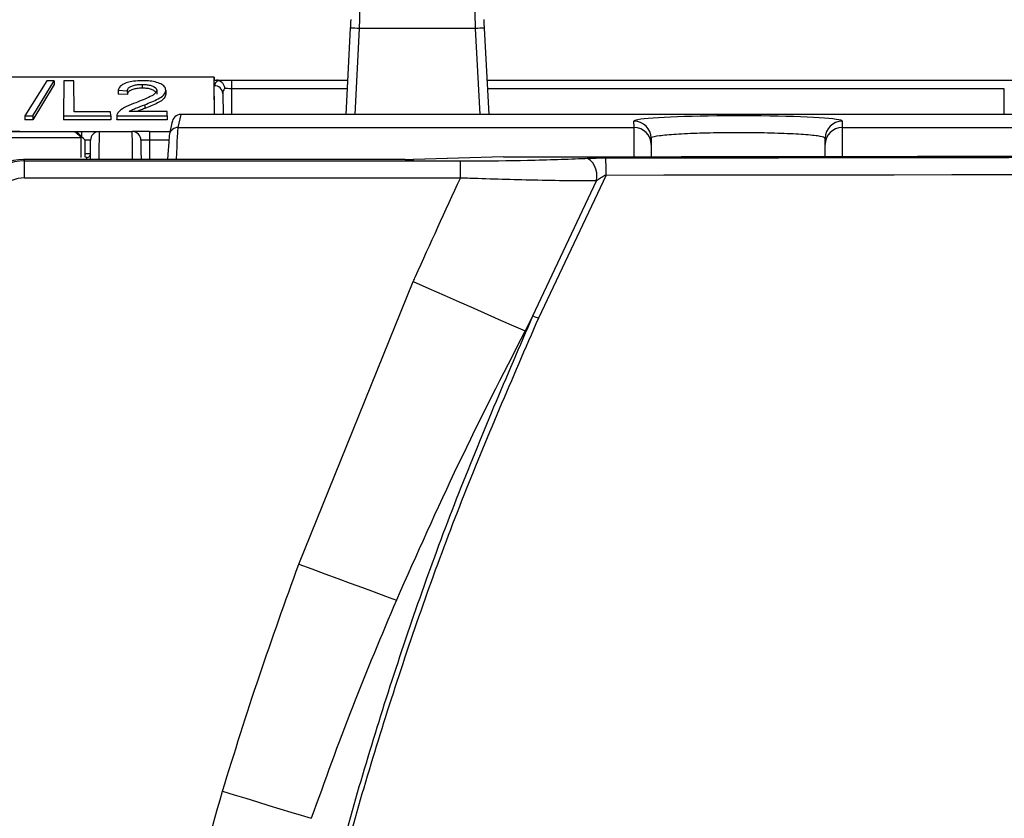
# Paper-space layout 'Sheet1' of a CAD drawing. Header units: millimetres. Extents: x -7 to 413, y -20 to 277.
# Tile 45 of 105: x 71 to 82, y 225 to 234. Entities that reach past the tile are written whole.
import ezdxf

# ---------------------------------------------------------------- set-up
doc = ezdxf.new("R2010")
doc.units = ezdxf.units.MM

psp = doc.layouts.new('Sheet1')

# ---------------------------------------------------------------- linework, layer by layer
at = {"color": 7, "linetype": 'Continuous', "lineweight": 25}
for p, q in [((74.705, 233.065), (74.758, 234.072)), ((76.215, 234.067), (74.858, 234.067)), ((76.315, 234.072), (76.368, 233.065)), ((73.167, 233.501), (69.786, 233.501)), ((71.215, 233.459), (70.959, 233.049)), ((71.051, 233.049), (71.3, 233.459)), ((71.3, 233.459), (71.215, 233.459)), ((71.3, 233.459), (71.3, 233.415)), ((71.412, 233.459), (71.409, 233.049)), ((71.529, 233.459), (71.412, 233.459)), ((71.532, 233.095), (71.529, 233.459)), ((73.17, 233.065), (73.167, 233.501)), ((73.167, 233.501), (73.167, 233.465)), ((73.168, 233.4), (73.167, 233.465)), ((73.167, 233.465), (73.195, 233.465)), ((73.195, 233.465), (73.367, 233.465)), ((73.367, 233.465), (73.367, 233.366)), ((73.367, 233.465), (74.726, 233.465)), ((76.347, 233.465), (82.489, 233.465)), ((71.3, 233.415), (71.052, 233.004)), ((72.047, 233.347), (72.046, 233.302)), ((72.047, 233.347), (72.153, 233.342)), ((72.153, 233.342), (72.154, 233.297)), ((72.328, 233.416), (72.328, 233.372)), ((72.496, 233.347), (72.496, 233.303)), ((72.603, 233.347), (72.603, 233.303)), ((73.171, 233.065), (73.168, 233.4)), ((82.378, 233.065), (82.381, 233.366)), ((72.154, 233.297), (72.046, 233.302)), ((73.268, 233.31), (73.27, 233.065)), ((71.959, 233.095), (71.532, 233.095)), ((71.96, 233.049), (71.959, 233.095)), ((72.617, 233.1), (72.174, 233.1)), ((72.356, 233.179), (72.356, 233.134)), ((72.617, 233.049), (72.617, 233.1)), ((70.959, 233.049), (71.051, 233.049)), ((70.959, 233.049), (70.959, 233.004)), ((71.052, 233.004), (70.959, 233.004)), ((71.051, 233.049), (71.052, 233.004)), ((71.409, 233.049), (71.408, 233.004)), ((71.96, 233.004), (71.408, 233.004)), ((71.409, 233.049), (71.96, 233.049)), ((71.96, 233.049), (71.96, 233.004)), ((72.032, 233.05), (72.032, 233.004)), ((72.032, 233.049), (72.032, 233.004)), ((72.032, 233.049), (72.617, 233.049)), ((72.032, 233.004), (72.032, 233.006)), ((72.618, 233.004), (72.032, 233.004)), ((72.617, 233.049), (72.618, 233.004)), ((72.678, 232.987), (72.645, 232.834)), ((72.776, 233.065), (72.743, 232.913)), ((82.626, 233.065), (72.776, 233.065)), ((78.063, 232.913), (78.062, 232.986)), ((80.491, 232.986), (80.491, 232.913)), ((59.366, 232.865), (71.624, 232.865)), ((70.9, 232.865), (59.442, 232.865)), ((71.624, 232.865), (71.824, 232.865)), ((71.824, 232.865), (72.212, 232.865)), ((72.412, 232.865), (72.212, 232.865)), ((72.412, 232.865), (72.412, 232.766)), ((72.412, 232.865), (72.652, 232.865)), ((72.743, 232.913), (78.063, 232.913)), ((80.491, 232.913), (123.065, 232.913)), ((42.379, 232.796), (71.614, 232.796)), ((71.614, 232.796), (71.551, 232.859)), ((71.648, 232.782), (71.586, 232.845)), ((72.645, 232.834), (72.643, 232.818)), ((78.262, 232.788), (78.263, 232.715)), ((80.291, 232.715), (80.291, 232.788)), ((75.393, 232.539), (70.942, 232.539)), ((70.942, 232.539), (70.956, 232.524)), ((75.393, 232.539), (70.942, 232.539)), ((70.942, 232.539), (70.942, 232.539)), ((70.956, 232.324), (70.956, 232.524)), ((70.956, 232.524), (76.039, 232.524)), ((75.393, 232.539), (75.393, 232.539)), ((76.539, 232.572), (75.49, 232.54)), ((75.493, 232.54), (75.49, 232.54)), ((76.542, 232.572), (75.493, 232.54)), ((76.039, 232.324), (76.039, 232.524)), ((76.542, 232.572), (76.542, 232.572)), ((76.039, 232.324), (70.956, 232.324)), ((76.884, 230.718), (77.625, 232.291)), ((77.736, 232.359), (76.948, 230.689)), ((74.153, 227.82), (75.489, 231.117)), ((76.884, 230.718), (76.792, 230.541)), ((73.263, 225.172), (73.263, 225.172)), ((74.299, 224.856), (74.299, 224.856))]:
    psp.add_line(p, q, dxfattribs=at)
at = {"color": 8, "linetype": 'Continuous', "lineweight": 25}
for p, q in [((74.858, 234.067), (74.805, 233.065)), ((76.268, 233.065), (76.215, 234.067)), ((73.367, 233.366), (73.37, 233.065)), ((74.721, 233.366), (73.367, 233.366)), ((82.381, 233.366), (76.352, 233.366)), ((71.624, 232.806), (71.624, 232.865)), ((72.412, 232.766), (72.414, 232.539)), ((72.638, 232.766), (72.412, 232.766)), ((71.683, 232.539), (71.683, 232.565)), ((76.542, 232.572), (76.539, 232.572))]:
    psp.add_line(p, q, dxfattribs=at)
at = {"color": 7, "linetype": 'Continuous', "lineweight": 25, "flags": 128}
for points in [[(74.863, 234.265), (74.863, 234.262), (74.862, 234.25), (74.862, 234.232), (74.861, 234.207), (74.861, 234.177), (74.86, 234.143), (74.859, 234.106), (74.858, 234.067)], [(76.215, 234.067), (76.214, 234.106), (76.213, 234.143), (76.212, 234.177), (76.212, 234.207), (76.211, 234.232), (76.211, 234.25), (76.21, 234.262), (76.21, 234.265)], [(74.758, 234.072), (74.759, 234.091), (74.76, 234.11), (74.761, 234.127), (74.761, 234.142), (74.762, 234.154), (74.763, 234.163), (74.763, 234.169), (74.763, 234.171)], [(76.31, 234.171), (76.31, 234.169), (76.31, 234.163), (76.311, 234.154), (76.312, 234.142), (76.312, 234.127), (76.313, 234.11), (76.314, 234.091), (76.315, 234.072)], [(71.722, 232.536), (71.723, 232.55), (71.723, 232.624), (71.724, 232.685), (71.724, 232.73), (71.724, 232.757), (71.724, 232.766)], [(72.312, 232.766), (72.312, 232.757), (72.312, 232.73), (72.313, 232.685), (72.313, 232.624), (72.314, 232.55), (72.314, 232.539)], [(78.263, 232.715), (78.263, 232.701), (78.263, 232.67), (78.263, 232.623), (78.264, 232.573)], [(80.29, 232.576), (80.29, 232.623), (80.29, 232.67), (80.291, 232.701), (80.291, 232.715)], [(77.625, 232.291), (77.63, 232.337), (77.628, 232.383), (77.619, 232.427), (77.603, 232.468), (77.581, 232.502), (77.555, 232.529), (77.526, 232.546), (77.494, 232.553)], [(75.489, 231.117), (75.67, 231.037), (75.849, 230.958), (76.025, 230.88), (76.195, 230.805), (76.359, 230.733), (76.514, 230.664), (76.658, 230.6), (76.792, 230.541)], [(74.153, 227.82), (74.305, 227.764), (74.457, 227.708), (74.607, 227.653), (74.753, 227.599), (74.896, 227.547), (75.034, 227.496), (75.166, 227.447), (75.291, 227.401)], [(73.263, 225.172), (73.399, 225.13), (73.536, 225.089), (73.67, 225.048), (73.803, 225.007), (73.933, 224.968), (74.059, 224.929), (74.181, 224.892), (74.299, 224.856)], [(73.263, 225.172), (73.399, 225.13), (73.536, 225.089), (73.67, 225.048), (73.803, 225.007), (73.933, 224.968), (74.059, 224.929), (74.181, 224.892), (74.299, 224.856)]]:
    psp.add_lwpolyline(points, dxfattribs=at)
at = {"color": 8, "linetype": 'Continuous', "lineweight": 25, "flags": 128}
for points in [[(71.824, 232.865), (71.824, 232.855), (71.824, 232.823), (71.824, 232.771), (71.823, 232.7), (71.823, 232.613), (71.822, 232.539)], [(72.215, 232.539), (72.214, 232.613), (72.213, 232.7), (72.213, 232.771), (72.212, 232.823), (72.212, 232.855), (72.212, 232.865)], [(78.065, 232.573), (78.065, 232.594), (78.064, 232.698), (78.063, 232.784), (78.063, 232.85), (78.063, 232.894), (78.063, 232.913)], [(80.491, 232.913), (80.491, 232.894), (80.49, 232.85), (80.49, 232.784), (80.489, 232.698), (80.489, 232.594), (80.489, 232.576)]]:
    psp.add_lwpolyline(points, dxfattribs=at)
at = {"color": 7, "linetype": 'Continuous', "lineweight": 25}
for centre, radius, start, end in [((74.683, 231.207), 2.866, 86.4991, 88.4976), ((76.39, 231.207), 2.866, 91.5025, 93.5009), ((73.172, 233.304), 0.0957, 3.3459, 92.6867), ((78.062, 232.786), 0.2, 0.5395, 90.039), ((80.491, 232.786), 0.2, 89.961, 179.4604), ((71.824, 232.765), 0.1, 90, 179.5), ((72.212, 232.765), 0.1, 0.5, 90), ((78.063, 232.713), 0.2, 0.5381, 90.0425), ((80.491, 232.713), 0.2, 89.9575, 179.4622), ((71.551, 232.811), 0.048, 44.7516, 89.9902), ((71.614, 232.748), 0.048, 359.4982, 44.7442), ((71.683, 232.605), 0.04, 270.0067, 359.4916), ((76.542, 232.472), 0.1, 90.0446, 91.7322), ((74.761, 232.402), 2.976, 359.1617, 3.0083), ((81.258, 240.2), 10.443, 245.2367, 245.6226)]:
    psp.add_arc(centre, radius, start, end, dxfattribs=at)
at = {"color": 8, "linetype": 'Continuous', "lineweight": 25}
for centre, radius, start, end in [((72.743, 232.813), 0.0999, 89.9216, 167.6312), ((71.614, 232.748), 0.048, 44.7395, 90.0211), ((71.651, 225.878), 6.727, 89.3908, 89.8977)]:
    psp.add_arc(centre, radius, start, end, dxfattribs=at)
at = {"color": 7, "linetype": 'Continuous', "lineweight": 25}
for centre, major_axis, ratio, start_param, end_param in [((73.368, 233.4), (0.2, 0), 0.461511, 2.403073, 3.146731), ((73.368, 233.309), (0.0994, -0.0121), 0.929702, 2.602124, 3.26288), ((73.367, 233.365), (0.1, -0.001), 0.008724, 1.571025, 2.48099), ((72.776, 232.965), (-0.0214, -0.0978), 0.998564, 3.356821, 4.875785), ((79.277, 232.986), (1.215, 0), 0.052408, 0.171214, 2.867709), ((70.899, 232.859), (0.652, 0), 0.008728, 0.008651, 1.570645), ((71.611, 232.396), (0.003, 0.4), 0.007679, 5.14886, 6.274518), ((72.412, 232.765), (0.1, -0.001), 0.008724, 1.571025, 3.141745), ((72.612, 232.219), (0.031, 0.6), 0.008703, 0.052816, 1.009596), ((72.177, 247.958), (293.62, 0), 0.052408, 4.727257, 4.877542), ((72.177, 247.951), (293.757, 0), 0.052408, 4.731304, 4.877617), ((71.659, 232.396), (0.003, 0.352), 0.008726, 5.214416, 6.274535), ((70.943, 231.938), (0.466, -0.379), 0.9986, 2.254114, 3.769883), ((70.957, 231.924), (-0.413, 0.436), 0.999131, 5.526025, 7.041794), ((71.623, 232.565), (0.06, 0), 0.008728, 6.283109, 7.116271), ((75.393, 232.549), (0.2, 0), 0.052386, 4.712287, 5.235865), ((72.177, 247.751), (293.957, 0), 0.052372, 4.731304, 4.877617), ((70.957, 231.924), (0.276, -0.291), 0.997404, 2.384433, 3.900202)]:
    psp.add_ellipse(centre, major_axis=major_axis, ratio=ratio, start_param=start_param, end_param=end_param, dxfattribs=at)
at = {"color": 8, "linetype": 'Continuous', "lineweight": 25}
for centre, major_axis, ratio, start_param, end_param in [((79.277, 232.986), (1.215, 0), 0.052408, 2.867709, 3.14205), ((79.277, 232.986), (1.215, 0), 0.052408, 6.282728, 6.4544), ((72.712, 232.214), (0.031, 0.7), 0.007465, 0.052695, 1.088647), ((71.624, 232.765), (0.1, 0.001), 0.008724, 6.283033, 7.505385)]:
    psp.add_ellipse(centre, major_axis=major_axis, ratio=ratio, start_param=start_param, end_param=end_param, dxfattribs=at)
at = {"color": 7, "linetype": 'Continuous', "lineweight": 25}
for points, knots in [([(72.33, 233.459), (72.295, 233.458), (72.232, 233.456), (72.151, 233.439), (72.091, 233.413), (72.057, 233.38), (72.05, 233.357), (72.047, 233.347)], [0, 0, 0, 0, 0.2414207, 0.4271058, 0.6132051, 0.8347866, 1, 1, 1, 1]), ([(72.603, 233.347), (72.6, 233.362), (72.595, 233.388), (72.547, 233.422), (72.481, 233.446), (72.405, 233.458), (72.354, 233.459), (72.33, 233.459)], [0, 0, 0, 0, 0.23731, 0.440344, 0.643431, 0.835255, 1, 1, 1, 1]), ([(73.22, 233.462), (73.216, 233.463), (73.208, 233.465), (73.199, 233.465), (73.195, 233.465)], [0, 0, 0, 0, 0.512017, 1, 1, 1, 1]), ([(73.22, 233.462), (73.229, 233.458), (73.246, 233.451), (73.268, 233.427), (73.282, 233.398), (73.287, 233.377), (73.288, 233.367), (73.288, 233.367)], [0, 0, 0, 0, 0.253871, 0.507687, 0.762732, 0.990757, 1, 1, 1, 1]), ([(72.153, 233.342), (72.156, 233.353), (72.16, 233.372), (72.194, 233.394), (72.235, 233.408), (72.282, 233.415), (72.314, 233.416), (72.328, 233.416)], [0, 0, 0, 0, 0.291147, 0.477283, 0.663052, 0.848213, 1, 1, 1, 1]), ([(72.328, 233.372), (72.306, 233.371), (72.267, 233.37), (72.215, 233.359), (72.179, 233.342), (72.158, 233.321), (72.155, 233.305), (72.154, 233.297)], [0, 0, 0, 0, 0.229008, 0.41959, 0.610206, 0.796336, 1, 1, 1, 1]), ([(72.496, 233.347), (72.492, 233.335), (72.483, 233.308), (72.42, 233.271), (72.339, 233.236), (72.281, 233.213), (72.252, 233.202)], [0, 0, 0, 0, 0.187975, 0.448509, 0.726594, 1, 1, 1, 1]), ([(72.328, 233.416), (72.348, 233.415), (72.384, 233.414), (72.433, 233.404), (72.469, 233.388), (72.493, 233.368), (72.495, 233.354), (72.496, 233.347)], [0, 0, 0, 0, 0.222994, 0.417421, 0.611975, 0.810641, 1, 1, 1, 1]), ([(72.486, 233.327), (72.477, 233.335), (72.459, 233.35), (72.413, 233.365), (72.367, 233.371), (72.339, 233.372), (72.328, 233.372)], [0, 0, 0, 0, 0.310465, 0.579666, 0.839153, 1, 1, 1, 1]), ([(72.356, 233.179), (72.411, 233.201), (72.496, 233.234), (72.587, 233.292), (72.598, 233.328), (72.603, 233.347)], [0, 0, 0, 0, 0.469959, 0.721913, 1, 1, 1, 1]), ([(72.603, 233.303), (72.599, 233.287), (72.59, 233.248), (72.497, 233.19), (72.408, 233.155), (72.356, 233.134)], [0, 0, 0, 0, 0.245049, 0.557815, 1, 1, 1, 1]), ([(72.252, 233.202), (72.215, 233.188), (72.14, 233.159), (72.072, 233.118), (72.05, 233.091), (72.044, 233.084)], [0, 0, 0, 0, 0.422696, 0.855298, 1, 1, 1, 1]), ([(72.174, 233.1), (72.183, 233.105), (72.205, 233.119), (72.267, 233.145), (72.321, 233.165), (72.356, 233.179)], [0, 0, 0, 0, 0.177293, 0.45598, 1, 1, 1, 1]), ([(72.356, 233.134), (72.338, 233.128), (72.308, 233.116), (72.279, 233.105), (72.267, 233.1)], [0, 0, 0, 0, 0.598781, 1, 1, 1, 1]), ([(72.044, 233.084), (72.041, 233.078), (72.035, 233.07), (72.032, 233.057), (72.032, 233.051), (72.032, 233.049)], [0, 0, 0, 0, 0.50358, 0.761064, 1, 1, 1, 1]), ([(80.291, 232.788), (80.28, 232.795), (80.258, 232.81), (80.082, 232.829), (79.824, 232.843), (79.502, 232.852), (79.156, 232.853), (78.823, 232.847), (78.541, 232.834), (78.343, 232.816), (78.268, 232.8), (78.263, 232.791), (78.262, 232.788)], [0, 0, 0, 0, 0.107644, 0.21529, 0.322796, 0.4301, 0.537217, 0.644243, 0.751313, 0.858543, 0.965979, 1, 1, 1, 1]), ([(76.039, 232.524), (76.072, 232.524), (76.337, 232.524), (76.731, 232.529), (77.184, 232.54), (77.39, 232.549), (77.494, 232.553)], [0, 0, 0, 0, 0.062238, 0.499261, 0.745061, 1, 1, 1, 1]), ([(77.494, 232.553), (77.526, 232.555), (77.589, 232.557), (77.676, 232.558), (77.724, 232.558), (77.733, 232.558)], [0, 0, 0, 0, 0.450971, 0.897304, 1, 1, 1, 1]), ([(75.489, 231.117), (75.498, 231.136), (75.677, 231.54), (75.862, 231.942), (76.039, 232.324)], [0, 0, 0, 0, 0.046582, 1, 1, 1, 1]), ([(77.625, 232.291), (77.516, 232.291), (77.293, 232.291), (76.8, 232.299), (76.364, 232.312), (76.075, 232.323), (76.039, 232.324)], [0, 0, 0, 0, 0.245923, 0.501502, 0.937846, 1, 1, 1, 1]), ([(77.736, 232.359), (77.732, 232.356), (77.71, 232.344), (77.672, 232.321), (77.64, 232.301), (77.625, 232.291)], [0, 0, 0, 0, 0.105688, 0.563289, 1, 1, 1, 1]), ([(73.214, 141.828), (73.621, 142.562), (74.436, 144.031), (75.486, 146.323), (76.475, 148.844), (77.335, 151.616), (78.029, 154.634), (78.517, 157.7), (78.812, 160.794), (78.93, 163.894), (78.879, 167.108), (78.661, 170.429), (78.299, 173.855), (77.729, 177.964), (76.915, 182.746), (75.884, 188.202), (74.945, 193.213), (74.174, 197.794), (73.59, 201.944), (73.17, 206.113), (72.986, 209.835), (73.003, 213.1), (73.155, 215.901), (73.454, 218.692), (73.91, 221.459), (74.501, 224.032), (75.202, 226.406), (75.969, 228.592), (76.579, 230.009), (76.884, 230.718)], [0, 0, 0, 0, 0.027717, 0.05546, 0.083177, 0.117121, 0.151185, 0.185354, 0.219572, 0.253751, 0.287773, 0.32568, 0.363607, 0.401527, 0.462639, 0.523763, 0.584887, 0.631004, 0.677154, 0.723264, 0.769326, 0.800145, 0.831038, 0.861937, 0.892791, 0.923577, 0.949045, 0.974532, 1, 1, 1, 1]), ([(76.948, 230.689), (76.641, 229.982), (76.027, 228.569), (75.256, 226.388), (74.55, 224.018), (73.956, 221.449), (73.495, 218.685), (73.195, 215.897), (73.041, 213.098), (73.022, 209.835), (73.204, 206.115), (73.623, 201.947), (74.206, 197.798), (74.977, 193.218), (75.916, 188.207), (76.947, 182.751), (77.762, 177.969), (78.333, 173.859), (78.696, 170.432), (78.915, 167.109), (78.967, 163.893), (78.851, 160.79), (78.557, 157.693), (78.072, 154.624), (77.381, 151.603), (76.524, 148.827), (75.538, 146.3), (74.492, 144.003), (73.68, 142.529), (73.274, 141.793)], [0, 0, 0, 0, 0.0254296, 0.0508787, 0.0763087, 0.1070663, 0.1378927, 0.1687637, 0.19963, 0.2304211, 0.2764661, 0.3225589, 0.3686921, 0.4147922, 0.4759156, 0.5370396, 0.5981514, 0.6360842, 0.6740234, 0.7119423, 0.7459924, 0.7801988, 0.8144449, 0.8486418, 0.8827347, 0.9167087, 0.9444636, 0.9722443, 1, 1, 1, 1]), ([(76.792, 230.541), (76.528, 230.025), (75.999, 228.993), (75.527, 227.932), (75.291, 227.401)], [0, 0, 0, 0, 0.499673, 1, 1, 1, 1]), ([(73.263, 225.172), (73.403, 225.622), (73.681, 226.511), (73.997, 227.387), (74.153, 227.82)], [0, 0, 0, 0, 0.506298, 1, 1, 1, 1]), ([(75.291, 227.401), (75.117, 226.987), (74.764, 226.147), (74.455, 225.29), (74.299, 224.856)], [0, 0, 0, 0, 0.493572, 1, 1, 1, 1]), ([(71.074, 141.007), (71.35, 141.448), (72.099, 142.644), (73.168, 144.689), (74.225, 147.153), (75.098, 149.694), (75.795, 152.286), (76.316, 154.901), (76.674, 157.525), (76.887, 160.152), (76.981, 163.148), (76.905, 166.509), (76.629, 170.223), (76.178, 174.11), (75.57, 178.165), (74.697, 183.174), (73.601, 188.954), (72.62, 194.425), (71.963, 198.812), (71.559, 202.1), (71.267, 205.4), (71.111, 208.715), (71.127, 212.042), (71.335, 215.373), (71.75, 218.686), (72.362, 221.967), (72.963, 224.105), (73.263, 225.172)], [0, 0, 0, 0, 0.0181844, 0.0492811, 0.0804962, 0.1117804, 0.1430495, 0.1741918, 0.2048489, 0.2355321, 0.2661989, 0.3095315, 0.352901, 0.3962582, 0.4461801, 0.4961067, 0.573894, 0.651674, 0.6902418, 0.7288301, 0.7674001, 0.8059431, 0.8446974, 0.883574, 0.9224649, 0.9612895, 1, 1, 1, 1])]:
    psp.add_open_spline(points, degree=3, knots=knots, dxfattribs=at)

doc.saveas('drawing.dxf')
